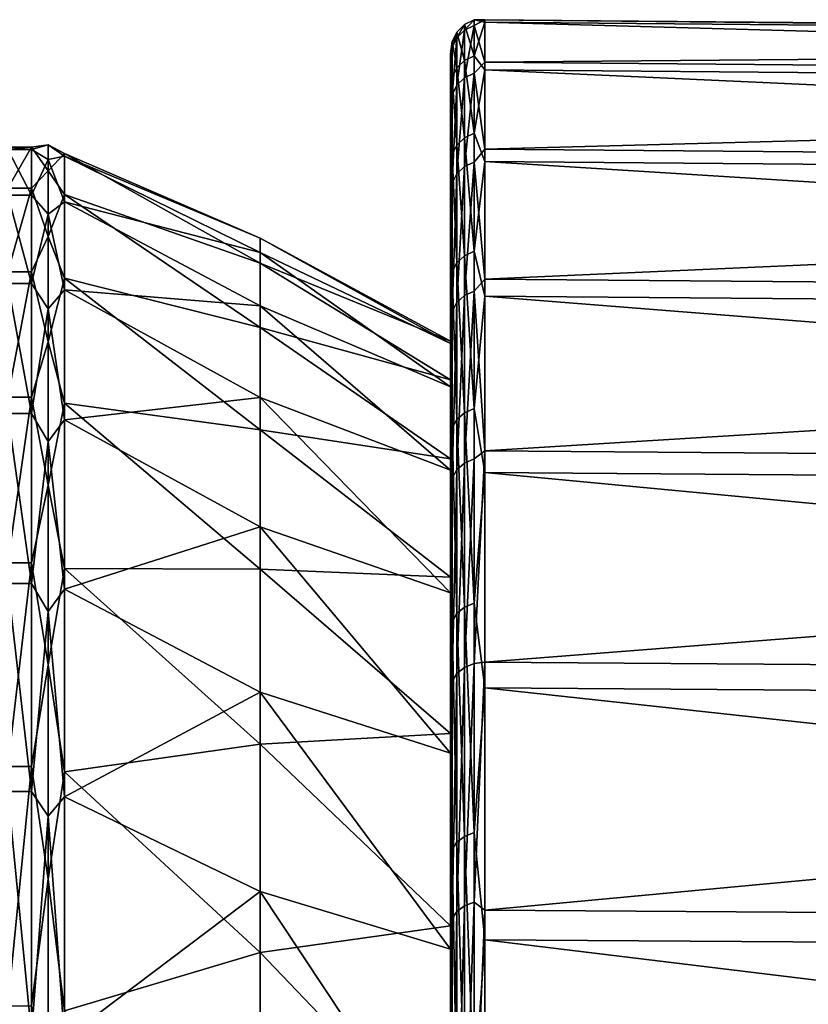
# Model space of a CAD drawing. Header units: metres. Extents: x -25 to 70, y -235 to 25.
# Tile 87 of 89: x 51.07 to 55.7, y 15.19 to 20.97. Entities that reach past the tile are written whole.
import ezdxf

# ---------------------------------------------------------------- set-up
doc = ezdxf.new("R2010")
doc.units = ezdxf.units.M
doc.layers.add('solid_10481012', color=7, linetype='CONTINUOUS')

msp = doc.modelspace()

# ---------------------------------------------------------------- linework, layer by layer
at = {"layer": 'solid_10481012'}
for points in [[(53.681458, 20.9447, 87.180237), (53.636707, 20.900417, 87.181969), (53.636707, 20.866343, 89.446495)], [(53.681458, 20.9447, 87.180237), (53.681458, 20.73329, 84.920525), (53.636707, 20.900417, 87.181969)], [(53.681458, 20.910555, 89.449562), (53.681458, 20.9447, 87.180237), (53.636707, 20.866343, 89.446495)], [(53.73777, 20.972885, 87.179131), (53.681458, 20.9447, 87.180237), (53.681458, 20.910555, 89.449562)], [(53.73777, 20.972885, 87.179131), (53.73777, 20.761189, 84.916374), (53.681458, 20.9447, 87.180237)], [(53.73777, 20.938692, 89.451515), (53.73777, 20.972885, 87.179131), (53.681458, 20.910555, 89.449562)], [(53.73777, 20.761189, 84.916374), (53.681458, 20.73329, 84.920525), (53.681458, 20.9447, 87.180237)], [(53.73777, 20.938692, 89.451515), (53.681458, 20.910555, 89.449562), (53.681458, 20.63125, 91.701897)], [(53.73777, 20.659012, 91.706879), (53.73777, 20.938692, 89.451515), (53.681458, 20.63125, 91.701897)], [(53.73777, 20.972885, 87.179131), (53.799809, 20.972137, 89.046677), (53.799809, 20.957458, 86.691963)], [(53.73777, 20.938692, 89.451515), (53.799809, 20.972137, 89.046677), (53.73777, 20.972885, 87.179131)], [(53.73777, 20.972885, 87.179131), (53.799809, 20.957458, 86.691963), (53.73777, 20.761189, 84.916374)], [(53.73777, 20.938692, 89.451515), (53.799809, 20.723078, 91.388229), (53.799809, 20.972137, 89.046677)], [(53.73777, 20.761189, 84.916374), (53.799809, 20.957458, 86.691963), (53.799809, 20.67923, 84.353691)], [(53.73777, 20.659012, 91.706879), (53.799809, 20.723078, 91.388229), (53.73777, 20.938692, 89.451515)], [(68.277069, 20.845953, 89.040375), (53.799809, 20.972137, 89.046677), (53.799809, 20.723078, 91.388229)], [(68.277069, 20.831364, 86.699829), (53.799809, 20.957458, 86.691963), (53.799809, 20.972137, 89.046677)], [(68.277069, 20.845953, 89.040375), (68.277069, 20.831364, 86.699829), (53.799809, 20.972137, 89.046677)], [(68.277069, 20.554808, 84.375633), (53.799809, 20.67923, 84.353691), (53.799809, 20.957458, 86.691963)], [(68.277069, 20.831364, 86.699829), (68.277069, 20.554808, 84.375633), (53.799809, 20.957458, 86.691963)], [(53.636707, 20.900417, 87.181969), (53.60796, 20.844423, 87.184158), (53.60796, 20.81044, 89.442619)], [(53.636707, 20.900417, 87.181969), (53.636707, 20.689453, 84.927032), (53.60796, 20.844423, 87.184158)], [(53.636707, 20.866343, 89.446495), (53.636707, 20.900417, 87.181969), (53.60796, 20.81044, 89.442619)], [(53.681458, 20.910555, 89.449562), (53.636707, 20.866343, 89.446495), (53.636707, 20.587629, 91.694069)], [(53.681458, 20.63125, 91.701897), (53.681458, 20.910555, 89.449562), (53.636707, 20.587629, 91.694069)], [(53.681458, 20.73329, 84.920525), (53.636707, 20.689453, 84.927032), (53.636707, 20.900417, 87.181969)], [(53.60796, 20.844423, 87.184158), (53.598061, 20.7579, 86.705162), (53.598061, 20.772352, 89.037529)], [(53.60796, 20.844423, 87.184158), (53.60796, 20.634024, 84.935265), (53.598061, 20.7579, 86.705162)], [(53.60796, 20.81044, 89.442619), (53.60796, 20.844423, 87.184158), (53.598061, 20.772352, 89.037529)], [(53.636707, 20.866343, 89.446495), (53.60796, 20.81044, 89.442619), (53.60796, 20.532473, 91.684174)], [(53.636707, 20.587629, 91.694069), (53.636707, 20.866343, 89.446495), (53.60796, 20.532473, 91.684174)], [(53.636707, 20.689453, 84.927032), (53.60796, 20.634024, 84.935265), (53.60796, 20.844423, 87.184158)], [(68.277069, 20.598392, 91.367844), (68.277069, 20.845953, 89.040375), (53.799809, 20.723078, 91.388229)], [(53.60796, 20.81044, 89.442619), (53.598061, 20.772352, 89.037529), (53.598061, 20.525558, 91.356865)], [(53.60796, 20.532473, 91.684174), (53.60796, 20.81044, 89.442619), (53.598061, 20.525558, 91.356865)], [(53.598061, 20.521345, 86.71862), (53.598061, 20.772352, 89.037529), (53.598061, 20.7579, 86.705162)], [(53.598061, 20.535776, 89.024445), (53.598061, 20.525558, 91.356865), (53.598061, 20.772352, 89.037529)], [(53.598061, 20.521345, 86.71862), (53.598061, 20.535776, 89.024445), (53.598061, 20.772352, 89.037529)], [(53.598061, 20.248831, 84.428947), (53.598061, 20.7579, 86.705162), (53.598061, 20.482386, 84.389046)], [(53.60796, 20.634024, 84.935265), (53.598061, 20.482386, 84.389046), (53.598061, 20.7579, 86.705162)], [(53.598061, 20.248831, 84.428947), (53.598061, 20.521345, 86.71862), (53.598061, 20.7579, 86.705162)], [(53.73777, 20.761189, 84.916374), (53.73777, 20.306087, 82.689774), (53.681458, 20.73329, 84.920525)], [(53.73777, 20.761189, 84.916374), (53.799809, 20.67923, 84.353691), (53.73777, 20.306087, 82.689774)], [(53.681458, 20.73329, 84.920525), (53.681458, 20.278801, 82.696907), (53.636707, 20.689453, 84.927032)], [(53.73777, 20.306087, 82.689774), (53.681458, 20.278801, 82.696907), (53.681458, 20.73329, 84.920525)], [(53.73777, 20.659012, 91.706879), (53.799809, 20.213415, 93.687172), (53.799809, 20.723078, 91.388229)], [(68.277069, 20.598392, 91.367844), (53.799809, 20.723078, 91.388229), (53.799809, 20.213415, 93.687172)], [(53.636707, 20.689453, 84.927032), (53.636707, 20.235924, 82.708122), (53.60796, 20.634024, 84.935265)], [(53.681458, 20.278801, 82.696907), (53.636707, 20.235924, 82.708122), (53.636707, 20.689453, 84.927032)], [(53.73777, 20.659012, 91.706879), (53.681458, 20.63125, 91.701897), (53.681458, 20.110064, 93.91082)], [(53.73777, 20.137125, 93.918777), (53.73777, 20.659012, 91.706879), (53.681458, 20.110064, 93.91082)], [(53.73777, 20.306087, 82.689774), (53.799809, 20.67923, 84.353691), (53.799809, 20.140945, 82.061279)], [(53.73777, 20.137125, 93.918777), (53.799809, 20.213415, 93.687172), (53.73777, 20.659012, 91.706879)], [(68.277069, 20.019762, 82.097015), (53.799809, 20.140945, 82.061279), (53.799809, 20.67923, 84.353691)], [(68.277069, 20.554808, 84.375633), (68.277069, 20.019762, 82.097015), (53.799809, 20.67923, 84.353691)], [(53.60796, 20.634024, 84.935265), (53.60796, 20.181711, 82.722298), (53.598061, 20.482386, 84.389046)], [(53.636707, 20.235924, 82.708122), (53.60796, 20.181711, 82.722298), (53.60796, 20.634024, 84.935265)], [(53.636707, 20.587629, 91.694069), (53.60796, 20.532473, 91.684174), (53.60796, 20.013783, 93.882523)], [(53.636707, 20.067545, 93.898323), (53.636707, 20.587629, 91.694069), (53.60796, 20.013783, 93.882523)], [(53.681458, 20.63125, 91.701897), (53.636707, 20.587629, 91.694069), (53.636707, 20.067545, 93.898323)], [(53.681458, 20.110064, 93.91082), (53.681458, 20.63125, 91.701897), (53.636707, 20.067545, 93.898323)], [(68.277069, 20.091795, 93.652954), (68.277069, 20.598392, 91.367844), (53.799809, 20.213415, 93.687172)], [(53.598061, 20.535776, 89.024445), (53.598061, 20.291935, 91.317375), (53.598061, 20.525558, 91.356865)], [(53.607693, 20.474516, 89.021843), (53.598061, 20.291935, 91.317375), (53.598061, 20.535776, 89.024445)], [(53.607693, 20.460186, 86.722984), (53.598061, 20.535776, 89.024445), (53.598061, 20.521345, 86.71862)], [(53.607693, 20.460186, 86.722984), (53.607693, 20.474516, 89.021843), (53.598061, 20.535776, 89.024445)], [(53.60796, 20.532473, 91.684174), (53.598061, 20.525558, 91.356865), (53.598061, 20.020618, 93.633995)], [(53.60796, 20.013783, 93.882523), (53.60796, 20.532473, 91.684174), (53.598061, 20.020618, 93.633995)], [(53.598061, 20.291935, 91.317375), (53.598061, 20.020618, 93.633995), (53.598061, 20.525558, 91.356865)], [(53.607693, 20.18856, 84.440224), (53.598061, 20.521345, 86.71862), (53.598061, 20.248831, 84.428947)], [(53.607693, 20.18856, 84.440224), (53.607693, 20.460186, 86.722984), (53.598061, 20.521345, 86.71862)], [(53.598061, 19.721647, 82.184143), (53.598061, 20.482386, 84.389046), (53.598061, 19.949278, 82.118385)], [(53.60796, 20.181711, 82.722298), (53.598061, 19.949278, 82.118385), (53.598061, 20.482386, 84.389046)], [(53.598061, 19.721647, 82.184143), (53.598061, 20.248831, 84.428947), (53.598061, 20.482386, 84.389046)], [(53.607693, 20.474516, 89.021843), (53.607693, 20.231369, 91.307831), (53.598061, 20.291935, 91.317375)], [(53.598061, 20.231361, 91.307869), (53.607693, 20.231369, 91.307831), (53.607693, 20.474516, 89.021843)], [(53.598061, 20.474516, 89.021843), (53.607693, 20.474516, 89.021843), (53.607693, 20.460186, 86.722984)], [(53.598061, 20.474516, 89.021843), (53.598061, 20.231361, 91.307869), (53.607693, 20.474516, 89.021843)], [(53.598061, 20.460186, 86.722992), (53.598061, 20.474516, 89.021843), (53.607693, 20.460186, 86.722984)], [(53.598061, 18.393932, 93.175255), (53.598061, 20.231361, 91.307869), (53.598061, 20.474516, 89.021843)], [(53.598061, 18.857721, 91.083229), (53.598061, 20.474516, 89.021843), (53.598061, 20.460186, 86.722992)], [(53.598061, 18.857721, 91.083229), (53.598061, 18.393932, 93.175255), (53.598061, 20.474516, 89.021843)], [(53.598061, 20.460186, 86.722992), (53.607693, 20.460186, 86.722984), (53.607693, 20.18856, 84.440224)], [(53.598061, 20.188559, 84.440208), (53.598061, 20.460186, 86.722992), (53.607693, 20.18856, 84.440224)], [(53.598061, 19.071003, 86.809708), (53.598061, 20.460186, 86.722992), (53.598061, 20.188559, 84.440208)], [(53.598061, 19.08436, 88.952469), (53.598061, 18.857721, 91.083229), (53.598061, 20.460186, 86.722992)], [(53.598061, 19.071003, 86.809708), (53.598061, 19.08436, 88.952469), (53.598061, 20.460186, 86.722992)], [(53.73777, 20.306087, 82.689774), (53.73777, 19.612917, 80.525429), (53.681458, 20.278801, 82.696907)], [(53.73777, 20.306087, 82.689774), (53.799809, 20.140945, 82.061279), (53.73777, 19.612917, 80.525429)], [(51.236229, 20.237976, 88.30452), (51.138058, 20.210672, 86.738571), (51.138058, 20.224827, 89.009377)], [(51.236229, 20.237976, 88.30452), (51.236229, 20.152266, 86.114624), (51.138058, 20.210672, 86.738571)], [(51.236229, 20.086416, 90.490845), (51.236229, 20.237976, 88.30452), (51.138058, 20.224827, 89.009377)], [(51.236229, 20.237976, 88.30452), (51.330578, 20.186325, 89.007454), (51.330578, 20.172195, 86.740974)], [(51.236229, 20.086416, 90.490845), (51.330578, 20.186325, 89.007454), (51.236229, 20.237976, 88.30452)], [(51.236229, 20.237976, 88.30452), (51.330578, 20.172195, 86.740974), (51.236229, 20.152266, 86.114624)], [(53.598061, 20.291935, 91.317375), (53.598061, 19.792894, 93.568565), (53.598061, 20.020618, 93.633995)], [(53.607693, 20.231369, 91.307831), (53.598061, 19.792894, 93.568565), (53.598061, 20.291935, 91.317375)], [(53.607693, 19.66305, 82.202202), (53.598061, 20.248831, 84.428947), (53.598061, 19.721647, 82.184143)], [(53.607693, 19.66305, 82.202202), (53.607693, 20.18856, 84.440224), (53.598061, 20.248831, 84.428947)], [(53.636707, 20.235924, 82.708122), (53.636707, 19.545147, 80.551254), (53.60796, 20.181711, 82.722298)], [(53.681458, 20.278801, 82.696907), (53.681458, 19.586561, 80.535477), (53.636707, 20.235924, 82.708122)], [(53.681458, 19.586561, 80.535477), (53.636707, 19.545147, 80.551254), (53.636707, 20.235924, 82.708122)], [(53.73777, 19.612917, 80.525429), (53.681458, 19.586561, 80.535477), (53.681458, 20.278801, 82.696907)], [(51.138058, 20.224827, 89.009377), (50.998062, 20.224827, 89.009377), (50.998062, 19.984644, 91.267494)], [(51.138058, 19.984644, 91.267494), (51.138058, 20.224827, 89.009377), (50.998062, 19.984644, 91.267494)], [(51.138058, 20.210672, 86.738571), (50.998062, 20.210672, 86.738571), (50.998062, 20.224827, 89.009377)], [(51.138058, 20.224827, 89.009377), (51.138058, 20.210672, 86.738571), (50.998062, 20.224827, 89.009377)], [(51.138058, 19.942356, 84.483627), (50.998062, 19.942356, 84.483627), (50.998062, 20.210672, 86.738571)], [(51.138058, 20.210672, 86.738571), (51.138058, 19.942356, 84.483627), (50.998062, 20.210672, 86.738571)], [(51.236229, 20.086416, 90.490845), (51.138058, 20.224827, 89.009377), (51.138058, 19.984644, 91.267494)], [(51.236229, 20.152266, 86.114624), (51.138058, 19.942356, 84.483627), (51.138058, 20.210672, 86.738571)], [(51.236229, 20.086416, 90.490845), (51.330578, 19.946598, 91.261276), (51.330578, 20.186325, 89.007454)], [(51.330578, 20.186325, 89.007454), (52.480213, 19.542757, 90.423431), (52.480213, 19.690216, 88.29628)], [(51.330578, 20.186325, 89.007454), (51.330578, 19.946598, 91.261276), (52.480213, 19.542757, 90.423431)], [(51.330578, 20.172195, 86.740974), (51.330578, 20.186325, 89.007454), (52.480213, 19.690216, 88.29628)], [(53.607693, 20.231369, 91.307831), (53.607693, 19.733795, 93.552238), (53.598061, 19.792894, 93.568565)], [(53.598061, 19.733803, 93.5522), (53.607693, 19.733795, 93.552238), (53.607693, 20.231369, 91.307831)], [(53.598061, 20.231361, 91.307869), (53.598061, 19.733803, 93.5522), (53.607693, 20.231369, 91.307831)], [(53.598061, 16.781162, 97.138519), (53.598061, 19.733803, 93.5522), (53.598061, 20.231361, 91.307869)], [(53.598061, 17.698828, 95.202187), (53.598061, 16.781162, 97.138519), (53.598061, 20.231361, 91.307869)], [(53.598061, 18.393932, 93.175255), (53.598061, 17.698828, 95.202187), (53.598061, 20.231361, 91.307869)], [(53.598061, 20.188559, 84.440208), (53.607693, 20.18856, 84.440224), (53.607693, 19.66305, 82.202202)], [(53.598061, 19.66304, 82.202171), (53.598061, 20.188559, 84.440208), (53.607693, 19.66305, 82.202202)], [(53.598061, 18.817816, 84.6819), (53.598061, 20.188559, 84.440208), (53.598061, 19.66304, 82.202171)], [(53.598061, 18.817816, 84.6819), (53.598061, 19.071003, 86.809708), (53.598061, 20.188559, 84.440208)], [(53.60796, 20.181711, 82.722298), (53.60796, 19.492785, 80.571213), (53.598061, 19.949278, 82.118385)], [(53.636707, 19.545147, 80.551254), (53.60796, 19.492785, 80.571213), (53.60796, 20.181711, 82.722298)], [(53.73777, 20.137125, 93.918777), (53.799809, 19.449554, 95.914597), (53.799809, 20.213415, 93.687172)], [(68.277069, 20.091795, 93.652954), (53.799809, 20.213415, 93.687172), (53.799809, 19.449554, 95.914597)], [(51.236229, 20.152266, 86.114624), (51.236229, 19.830288, 83.946838), (51.138058, 19.942356, 84.483627)], [(51.236229, 20.152266, 86.114624), (51.330578, 20.172195, 86.740974), (51.330578, 19.90439, 84.490318)], [(51.236229, 20.152266, 86.114624), (51.330578, 19.90439, 84.490318), (51.236229, 19.830288, 83.946838)], [(51.330578, 20.172195, 86.740974), (52.480213, 19.690216, 88.29628), (52.480213, 19.606823, 86.165657)], [(51.330578, 19.90439, 84.490318), (51.330578, 20.172195, 86.740974), (52.480213, 19.606823, 86.165657)], [(53.73777, 20.137125, 93.918777), (53.681458, 20.110064, 93.91082), (53.681458, 19.353106, 96.050453)], [(53.73777, 19.379147, 96.061287), (53.73777, 20.137125, 93.918777), (53.681458, 19.353106, 96.050453)], [(53.73777, 19.612917, 80.525429), (53.799809, 20.140945, 82.061279), (53.799809, 19.349379, 79.843552)], [(53.73777, 19.379147, 96.061287), (53.799809, 19.449554, 95.914597), (53.73777, 20.137125, 93.918777)], [(68.277069, 19.232958, 79.892632), (53.799809, 19.349379, 79.843552), (53.799809, 20.140945, 82.061279)], [(68.277069, 20.019762, 82.097015), (68.277069, 19.232958, 79.892632), (53.799809, 20.140945, 82.061279)], [(51.236229, 19.69936, 92.647972), (51.236229, 20.086416, 90.490845), (51.138058, 19.984644, 91.267494)], [(51.236229, 19.69936, 92.647972), (51.330578, 19.946598, 91.261276), (51.236229, 20.086416, 90.490845)], [(53.636707, 20.067545, 93.898323), (53.60796, 20.013783, 93.882523), (53.60796, 19.260447, 96.011909)], [(53.636707, 19.312187, 96.033432), (53.636707, 20.067545, 93.898323), (53.60796, 19.260447, 96.011909)], [(53.681458, 20.110064, 93.91082), (53.636707, 20.067545, 93.898323), (53.636707, 19.312187, 96.033432)], [(53.681458, 19.353106, 96.050453), (53.681458, 20.110064, 93.91082), (53.636707, 19.312187, 96.033432)], [(68.277069, 19.332533, 95.866974), (68.277069, 20.091795, 93.652954), (53.799809, 19.449554, 95.914597)], [(53.598061, 19.792894, 93.568565), (53.598061, 19.263891, 95.840256), (53.598061, 20.020618, 93.633995)], [(53.60796, 20.013783, 93.882523), (53.598061, 20.020618, 93.633995), (53.598061, 19.263891, 95.840256)], [(53.60796, 19.260447, 96.011909), (53.60796, 20.013783, 93.882523), (53.598061, 19.263891, 95.840256)], [(51.138058, 19.984644, 91.267494), (50.998062, 19.984644, 91.267494), (50.998062, 19.493141, 93.48452)], [(51.138058, 19.493141, 93.48452), (51.138058, 19.984644, 91.267494), (50.998062, 19.493141, 93.48452)], [(51.236229, 19.69936, 92.647972), (51.138058, 19.984644, 91.267494), (51.138058, 19.493141, 93.48452)], [(51.236229, 19.69936, 92.647972), (51.330578, 19.45603, 93.474075), (51.330578, 19.946598, 91.261276)], [(51.330578, 19.946598, 91.261276), (52.480213, 19.166178, 92.522171), (52.480213, 19.542757, 90.423431)], [(51.330578, 19.946598, 91.261276), (51.330578, 19.45603, 93.474075), (52.480213, 19.166178, 92.522171)], [(53.598061, 18.946444, 80.01252), (53.598061, 19.949278, 82.118385), (53.598061, 19.165268, 79.921661)], [(53.60796, 19.492785, 80.571213), (53.598061, 19.165268, 79.921661), (53.598061, 19.949278, 82.118385)], [(53.598061, 18.946444, 80.01252), (53.598061, 19.721647, 82.184143), (53.598061, 19.949278, 82.118385)], [(51.138058, 19.423254, 82.272896), (50.998062, 19.423254, 82.272896), (50.998062, 19.942356, 84.483627)], [(51.138058, 19.942356, 84.483627), (51.138058, 19.423254, 82.272896), (50.998062, 19.942356, 84.483627)], [(51.236229, 19.830288, 83.946838), (51.138058, 19.423254, 82.272896), (51.138058, 19.942356, 84.483627)], [(51.236229, 19.830288, 83.946838), (51.330578, 19.90439, 84.490318), (51.330578, 19.386276, 82.283806)], [(51.330578, 19.90439, 84.490318), (52.480213, 19.606823, 86.165657), (52.480213, 19.29356, 84.056541)], [(51.330578, 19.386276, 82.283806), (51.330578, 19.90439, 84.490318), (52.480213, 19.29356, 84.056541)], [(51.236229, 19.830288, 83.946838), (51.236229, 19.275818, 81.826561), (51.138058, 19.423254, 82.272896)], [(51.236229, 19.830288, 83.946838), (51.330578, 19.386276, 82.283806), (51.236229, 19.275818, 81.826561)], [(53.598061, 19.792894, 93.568565), (53.598061, 19.044918, 95.749756), (53.598061, 19.263891, 95.840256)], [(53.607693, 19.733795, 93.552238), (53.598061, 19.044918, 95.749756), (53.598061, 19.792894, 93.568565)], [(53.598061, 19.733803, 93.5522), (53.598061, 18.988056, 95.726814), (53.607693, 19.733795, 93.552238)], [(53.598061, 19.733803, 93.5522), (53.598061, 11.966722, 104.644745), (53.598061, 13.755131, 103.200211)], [(53.598061, 15.65245, 98.959961), (53.598061, 11.966722, 104.644745), (53.598061, 19.733803, 93.5522)], [(53.598061, 19.733803, 93.5522), (53.598061, 13.755131, 103.200211), (53.598061, 18.988056, 95.726814)], [(53.598061, 16.781162, 97.138519), (53.598061, 15.65245, 98.959961), (53.598061, 19.733803, 93.5522)], [(53.607693, 19.733795, 93.552238), (53.607693, 18.988056, 95.726814), (53.598061, 19.044918, 95.749756)], [(53.598061, 18.988056, 95.726814), (53.607693, 18.988056, 95.726814), (53.607693, 19.733795, 93.552238)], [(53.607693, 18.890253, 80.037064), (53.598061, 19.721647, 82.184143), (53.598061, 18.946444, 80.01252)], [(53.607693, 18.890253, 80.037064), (53.607693, 19.66305, 82.202202), (53.598061, 19.721647, 82.184143)], [(51.236229, 19.081348, 94.750595), (51.236229, 19.69936, 92.647972), (51.138058, 19.493141, 93.48452)], [(51.236229, 19.081348, 94.750595), (51.330578, 19.45603, 93.474075), (51.236229, 19.69936, 92.647972)], [(52.480213, 19.690216, 88.29628), (53.598061, 19.08436, 88.952469), (53.598061, 19.071003, 86.809708)], [(52.480213, 19.690216, 88.29628), (52.480213, 19.542757, 90.423431), (53.598061, 19.08436, 88.952469)], [(52.480213, 19.606823, 86.165657), (52.480213, 19.690216, 88.29628), (53.598061, 19.071003, 86.809708)], [(53.598061, 19.66304, 82.202171), (53.607693, 19.66305, 82.202202), (53.607693, 18.890253, 80.037064)], [(53.598061, 18.890274, 80.037117), (53.598061, 19.66304, 82.202171), (53.607693, 18.890253, 80.037064)], [(53.598061, 18.32799, 82.595856), (53.598061, 19.66304, 82.202171), (53.598061, 18.890274, 80.037117)], [(53.598061, 18.32799, 82.595856), (53.598061, 18.817816, 84.6819), (53.598061, 19.66304, 82.202171)], [(52.480213, 19.606823, 86.165657), (53.598061, 19.071003, 86.809708), (53.598061, 18.817816, 84.6819)], [(52.480213, 19.29356, 84.056541), (52.480213, 19.606823, 86.165657), (53.598061, 18.817816, 84.6819)], [(53.73777, 19.612917, 80.525429), (53.73777, 18.689802, 78.448715), (53.681458, 19.586561, 80.535477)], [(53.73777, 19.612917, 80.525429), (53.799809, 19.349379, 79.843552), (53.73777, 18.689802, 78.448715)], [(52.480213, 19.542757, 90.423431), (53.598061, 18.857721, 91.083229), (53.598061, 19.08436, 88.952469)], [(52.480213, 19.542757, 90.423431), (52.480213, 19.166178, 92.522171), (53.598061, 18.857721, 91.083229)], [(53.636707, 19.545147, 80.551254), (53.636707, 18.625223, 78.48172), (53.60796, 19.492785, 80.571213)], [(53.681458, 19.586561, 80.535477), (53.681458, 18.664686, 78.461548), (53.636707, 19.545147, 80.551254)], [(53.681458, 18.664686, 78.461548), (53.636707, 18.625223, 78.48172), (53.636707, 19.545147, 80.551254)], [(53.73777, 18.689802, 78.448715), (53.681458, 18.664686, 78.461548), (53.681458, 19.586561, 80.535477)], [(51.138058, 19.493141, 93.48452), (50.998062, 19.493141, 93.48452), (50.998062, 18.7565, 95.632576)], [(51.138058, 18.7565, 95.632576), (51.138058, 19.493141, 93.48452), (50.998062, 18.7565, 95.632576)], [(51.236229, 19.081348, 94.750595), (51.138058, 19.493141, 93.48452), (51.138058, 18.7565, 95.632576)], [(53.60796, 19.492785, 80.571213), (53.60796, 18.575323, 78.507217), (53.598061, 19.165268, 79.921661)], [(53.636707, 18.625223, 78.48172), (53.60796, 18.575323, 78.507217), (53.60796, 19.492785, 80.571213)], [(51.236229, 19.081348, 94.750595), (51.330578, 18.720793, 95.618042), (51.330578, 19.45603, 93.474075)], [(51.330578, 19.45603, 93.474075), (52.480213, 18.564892, 94.567886), (52.480213, 19.166178, 92.522171)], [(51.330578, 19.45603, 93.474075), (51.330578, 18.720793, 95.618042), (52.480213, 18.564892, 94.567886)], [(53.73777, 19.379147, 96.061287), (53.799809, 18.441107, 98.042488), (53.799809, 19.449554, 95.914597)], [(68.277069, 19.332533, 95.866974), (53.799809, 19.449554, 95.914597), (53.799809, 18.441107, 98.042488)], [(51.138058, 18.659893, 80.134193), (50.998062, 18.659893, 80.134193), (50.998062, 19.423254, 82.272896)], [(51.138058, 19.423254, 82.272896), (51.138058, 18.659893, 80.134193), (50.998062, 19.423254, 82.272896)], [(51.236229, 19.275818, 81.826561), (51.138058, 18.659893, 80.134193), (51.138058, 19.423254, 82.272896)], [(51.236229, 19.275818, 81.826561), (51.330578, 19.386276, 82.283806), (51.330578, 18.624369, 80.14917)], [(51.330578, 19.386276, 82.283806), (52.480213, 19.29356, 84.056541), (52.480213, 18.754097, 81.993652)], [(51.330578, 18.624369, 80.14917), (51.330578, 19.386276, 82.283806), (52.480213, 18.754097, 81.993652)], [(53.73777, 19.379147, 96.061287), (53.681458, 19.353106, 96.050453), (53.681458, 18.369249, 98.095703)], [(53.73777, 18.393967, 98.109283), (53.73777, 19.379147, 96.061287), (53.681458, 18.369249, 98.095703)], [(53.73777, 18.393967, 98.109283), (53.799809, 18.441107, 98.042488), (53.73777, 19.379147, 96.061287)], [(53.636707, 19.312187, 96.033432), (53.60796, 19.260447, 96.011909), (53.60796, 18.281301, 98.047363)], [(53.636707, 18.33041, 98.074356), (53.636707, 19.312187, 96.033432), (53.60796, 18.281301, 98.047363)], [(53.681458, 19.353106, 96.050453), (53.636707, 19.312187, 96.033432), (53.636707, 18.33041, 98.074356)], [(53.681458, 18.369249, 98.095703), (53.681458, 19.353106, 96.050453), (53.636707, 18.33041, 98.074356)], [(53.73777, 18.689802, 78.448715), (53.799809, 19.349379, 79.843552), (53.799809, 18.314482, 77.728394)], [(68.277069, 18.204287, 77.790199), (53.799809, 18.314482, 77.728394), (53.799809, 19.349379, 79.843552)], [(68.277069, 19.232958, 79.892632), (68.277069, 18.204287, 77.790199), (53.799809, 19.349379, 79.843552)], [(68.277069, 18.330151, 97.982071), (68.277069, 19.332533, 95.866974), (53.799809, 18.441107, 98.042488)], [(51.236229, 19.275818, 81.826561), (51.236229, 18.495356, 79.778671), (51.138058, 18.659893, 80.134193)], [(51.236229, 19.275818, 81.826561), (51.330578, 18.624369, 80.14917), (51.236229, 18.495356, 79.778671)], [(52.480213, 19.29356, 84.056541), (53.598061, 18.817816, 84.6819), (53.598061, 18.32799, 82.595856)], [(52.480213, 18.754097, 81.993652), (52.480213, 19.29356, 84.056541), (53.598061, 18.32799, 82.595856)], [(53.598061, 19.044918, 95.749756), (53.598061, 18.264891, 97.947906), (53.598061, 19.263891, 95.840256)], [(53.60796, 19.260447, 96.011909), (53.598061, 19.263891, 95.840256), (53.598061, 18.264891, 97.947906)], [(53.60796, 18.281301, 98.047363), (53.60796, 19.260447, 96.011909), (53.598061, 18.264891, 97.947906)], [(52.480213, 19.166178, 92.522171), (53.598061, 18.393932, 93.175255), (53.598061, 18.857721, 91.083229)], [(52.480213, 19.166178, 92.522171), (52.480213, 18.564892, 94.567886), (53.598061, 18.393932, 93.175255)], [(53.598061, 17.932953, 77.941338), (53.598061, 19.165268, 79.921661), (53.598061, 18.140226, 77.826538)], [(53.60796, 18.575323, 78.507217), (53.598061, 18.140226, 77.826538), (53.598061, 19.165268, 79.921661)], [(53.598061, 17.932953, 77.941338), (53.598061, 18.946444, 80.01252), (53.598061, 19.165268, 79.921661)], [(51.236229, 18.239624, 96.774086), (51.236229, 19.081348, 94.750595), (51.138058, 18.7565, 95.632576)], [(51.236229, 18.239624, 96.774086), (51.330578, 18.720793, 95.618042), (51.236229, 19.081348, 94.750595)], [(53.598061, 19.044918, 95.749756), (53.598061, 18.057436, 97.833443), (53.598061, 18.264891, 97.947906)], [(53.607693, 18.988056, 95.726814), (53.598061, 18.057436, 97.833443), (53.598061, 19.044918, 95.749756)], [(53.607693, 18.988056, 95.726814), (53.607693, 18.003551, 97.804192), (53.598061, 18.057436, 97.833443)], [(53.598061, 18.003553, 97.804184), (53.607693, 18.003551, 97.804192), (53.607693, 18.988056, 95.726814)], [(53.598061, 18.988056, 95.726814), (53.598061, 18.003553, 97.804184), (53.607693, 18.988056, 95.726814)], [(53.598061, 18.988056, 95.726814), (53.598061, 13.755131, 103.200211), (53.598061, 15.370498, 101.564575)], [(53.598061, 18.988056, 95.726814), (53.598061, 15.370498, 101.564575), (53.598061, 18.003553, 97.804184)], [(53.607693, 17.879925, 77.972122), (53.598061, 18.946444, 80.01252), (53.598061, 17.932953, 77.941338)], [(53.607693, 17.879925, 77.972122), (53.607693, 18.890253, 80.037064), (53.598061, 18.946444, 80.01252)], [(53.598061, 18.890274, 80.037117), (53.607693, 18.890253, 80.037064), (53.607693, 17.879925, 77.972122)], [(53.598061, 17.879919, 77.972115), (53.598061, 18.890274, 80.037117), (53.607693, 17.879925, 77.972122)], [(53.598061, 17.607674, 80.577751), (53.598061, 18.890274, 80.037117), (53.598061, 17.879919, 77.972115)], [(53.598061, 17.607674, 80.577751), (53.598061, 18.32799, 82.595856), (53.598061, 18.890274, 80.037117)], [(51.138058, 18.7565, 95.632576), (50.998062, 18.7565, 95.632576), (50.998062, 17.783987, 97.684647)], [(51.138058, 17.783987, 97.684647), (51.138058, 18.7565, 95.632576), (50.998062, 17.783987, 97.684647)], [(51.236229, 18.239624, 96.774086), (51.138058, 18.7565, 95.632576), (51.138058, 17.783987, 97.684647)], [(51.330578, 18.624369, 80.14917), (52.480213, 18.754097, 81.993652), (52.480213, 17.994761, 80.00119)], [(52.480213, 18.754097, 81.993652), (53.598061, 18.32799, 82.595856), (53.598061, 17.607674, 80.577751)], [(52.480213, 17.994761, 80.00119), (52.480213, 18.754097, 81.993652), (53.598061, 17.607674, 80.577751)], [(51.236229, 18.239624, 96.774086), (51.330578, 17.75013, 97.666206), (51.330578, 18.720793, 95.618042)], [(51.330578, 18.720793, 95.618042), (52.480213, 17.745951, 96.536606), (52.480213, 18.564892, 94.567886)], [(51.330578, 18.720793, 95.618042), (51.330578, 17.75013, 97.666206), (52.480213, 17.745951, 96.536606)], [(53.73777, 18.689802, 78.448715), (53.73777, 17.547565, 76.483986), (53.681458, 18.664686, 78.461548)], [(53.73777, 18.689802, 78.448715), (53.799809, 18.314482, 77.728394), (53.73777, 17.547565, 76.483986)], [(51.138058, 17.661873, 78.094406), (50.998062, 17.661873, 78.094406), (50.998062, 18.659893, 80.134193)], [(51.138058, 18.659893, 80.134193), (51.138058, 17.661873, 78.094406), (50.998062, 18.659893, 80.134193)], [(51.236229, 18.495356, 79.778671), (51.138058, 17.661873, 78.094406), (51.138058, 18.659893, 80.134193)], [(51.236229, 18.495356, 79.778671), (51.330578, 18.624369, 80.14917), (51.330578, 17.628248, 78.113266)], [(51.330578, 17.628248, 78.113266), (51.330578, 18.624369, 80.14917), (52.480213, 17.994761, 80.00119)], [(53.636707, 18.625223, 78.48172), (53.636707, 17.486933, 76.523773), (53.60796, 18.575323, 78.507217)], [(53.681458, 18.664686, 78.461548), (53.681458, 17.523985, 76.499458), (53.636707, 18.625223, 78.48172)], [(53.681458, 17.523985, 76.499458), (53.636707, 17.486933, 76.523773), (53.636707, 18.625223, 78.48172)], [(53.73777, 17.547565, 76.483986), (53.681458, 17.523985, 76.499458), (53.681458, 18.664686, 78.461548)], [(52.480213, 18.564892, 94.567886), (53.598061, 17.698828, 95.202187), (53.598061, 18.393932, 93.175255)], [(52.480213, 18.564892, 94.567886), (52.480213, 17.745951, 96.536606), (53.598061, 17.698828, 95.202187)], [(53.60796, 18.575323, 78.507217), (53.60796, 17.440084, 76.55452), (53.598061, 18.140226, 77.826538)], [(53.636707, 17.486933, 76.523773), (53.60796, 17.440084, 76.55452), (53.60796, 18.575323, 78.507217)], [(51.236229, 18.495356, 79.778671), (51.236229, 17.498053, 77.827164), (51.138058, 17.661873, 78.094406)], [(51.236229, 18.495356, 79.778671), (51.330578, 17.628248, 78.113266), (51.236229, 17.498053, 77.827164)], [(53.73777, 18.393967, 98.109283), (53.681458, 17.170031, 100.022583), (53.73777, 17.193134, 100.038765)], [(53.73777, 18.393967, 98.109283), (53.681458, 18.369249, 98.095703), (53.681458, 17.170031, 100.022583)], [(53.73777, 17.193134, 100.038765), (53.799809, 17.20075, 100.044098), (53.799809, 18.441107, 98.042488)], [(53.73777, 18.393967, 98.109283), (53.73777, 17.193134, 100.038765), (53.799809, 18.441107, 98.042488)], [(68.277069, 18.330151, 97.982071), (53.799809, 18.441107, 98.042488), (53.799809, 17.20075, 100.044098)], [(53.636707, 18.33041, 98.074356), (53.60796, 17.087824, 99.965027), (53.636707, 17.133728, 99.997162)], [(53.636707, 18.33041, 98.074356), (53.60796, 18.281301, 98.047363), (53.60796, 17.087824, 99.965027)], [(53.681458, 18.369249, 98.095703), (53.636707, 17.133728, 99.997162), (53.681458, 17.170031, 100.022583)], [(53.681458, 18.369249, 98.095703), (53.636707, 18.33041, 98.074356), (53.636707, 17.133728, 99.997162)], [(68.277069, 18.330151, 97.982071), (53.799809, 17.20075, 100.044098), (68.277069, 17.097258, 99.971626)], [(53.60796, 18.281301, 98.047363), (53.598061, 18.264891, 97.947906), (53.598061, 17.036926, 99.929382)], [(53.60796, 18.281301, 98.047363), (53.598061, 17.036926, 99.929382), (53.60796, 17.087824, 99.965027)], [(53.73777, 17.547565, 76.483986), (53.799809, 18.314482, 77.728394), (53.799809, 17.049269, 75.742409)], [(68.277069, 16.946688, 75.816162), (53.799809, 17.049269, 75.742409), (53.799809, 18.314482, 77.728394)], [(68.277069, 18.204287, 77.790199), (68.277069, 16.946688, 75.816162), (53.799809, 18.314482, 77.728394)], [(51.236229, 17.184057, 98.694702), (51.236229, 18.239624, 96.774086), (51.138058, 17.783987, 97.684647)], [(51.236229, 17.184057, 98.694702), (51.330578, 17.75013, 97.666206), (51.236229, 18.239624, 96.774086)], [(53.598061, 16.84284, 99.793488), (53.598061, 17.036926, 99.929382), (53.598061, 18.264891, 97.947906)], [(53.598061, 18.057436, 97.833443), (53.598061, 16.84284, 99.793488), (53.598061, 18.264891, 97.947906)], [(53.598061, 16.693918, 75.996643), (53.598061, 18.140226, 77.826538), (53.598061, 16.887054, 75.85939)], [(53.60796, 17.440084, 76.55452), (53.598061, 16.887054, 75.85939), (53.598061, 18.140226, 77.826538)], [(53.598061, 16.693918, 75.996643), (53.598061, 17.932953, 77.941338), (53.598061, 18.140226, 77.826538)], [(53.607693, 16.792618, 99.758316), (53.598061, 16.84284, 99.793488), (53.598061, 18.057436, 97.833443)], [(53.607693, 18.003551, 97.804192), (53.607693, 16.792618, 99.758316), (53.598061, 18.057436, 97.833443)], [(51.330578, 17.628248, 78.113266), (52.480213, 17.994761, 80.00119), (52.480213, 17.02445, 78.102501)], [(52.480213, 17.994761, 80.00119), (53.598061, 17.607674, 80.577751), (53.598061, 16.665924, 78.652969)], [(52.480213, 17.02445, 78.102501), (52.480213, 17.994761, 80.00119), (53.598061, 16.665924, 78.652969)], [(53.598061, 18.003553, 97.804184), (53.598061, 16.792618, 99.758316), (53.607693, 18.003551, 97.804192)], [(53.598061, 18.003553, 97.804184), (53.598061, 15.370498, 101.564575), (53.598061, 16.792618, 99.758316)], [(53.598061, 16.792618, 99.758316), (53.607693, 16.792618, 99.758316), (53.607693, 18.003551, 97.804192)], [(53.607693, 16.644741, 76.033272), (53.598061, 17.932953, 77.941338), (53.598061, 16.693918, 75.996643)], [(53.607693, 16.644741, 76.033272), (53.607693, 17.879925, 77.972122), (53.598061, 17.932953, 77.941338)], [(53.598061, 17.879919, 77.972115), (53.607693, 17.879925, 77.972122), (53.607693, 16.644741, 76.033272)], [(53.598061, 16.644732, 76.033257), (53.598061, 17.879919, 77.972115), (53.607693, 16.644741, 76.033272)], [(53.598061, 16.665924, 78.652969), (53.598061, 17.879919, 77.972115), (53.598061, 16.644732, 76.033257)], [(53.598061, 16.665924, 78.652969), (53.598061, 17.607674, 80.577751), (53.598061, 17.879919, 77.972115)], [(51.138058, 17.783987, 97.684647), (50.998062, 17.783987, 97.684647), (50.998062, 16.58783, 99.614922)], [(51.138058, 16.58783, 99.614922), (51.138058, 17.783987, 97.684647), (50.998062, 16.58783, 99.614922)], [(51.236229, 17.184057, 98.694702), (51.138058, 17.783987, 97.684647), (51.138058, 16.58783, 99.614922)], [(51.236229, 17.184057, 98.694702), (51.330578, 16.55625, 99.592812), (51.330578, 17.75013, 97.666206)], [(51.330578, 17.75013, 97.666206), (52.480213, 16.718954, 98.405235), (52.480213, 17.745951, 96.536606)], [(51.330578, 17.75013, 97.666206), (51.330578, 16.55625, 99.592812), (52.480213, 16.718954, 98.405235)], [(52.480213, 17.745951, 96.536606), (53.598061, 16.781162, 97.138519), (53.598061, 17.698828, 95.202187)], [(52.480213, 17.745951, 96.536606), (52.480213, 16.718954, 98.405235), (53.598061, 16.781162, 97.138519)], [(51.138058, 16.441744, 76.179192), (50.998062, 16.441744, 76.179192), (50.998062, 17.661873, 78.094406)], [(51.138058, 17.661873, 78.094406), (51.138058, 16.441744, 76.179192), (50.998062, 17.661873, 78.094406)], [(51.236229, 17.498053, 77.827164), (51.138058, 16.441744, 76.179192), (51.138058, 17.661873, 78.094406)], [(51.236229, 17.498053, 77.827164), (51.330578, 17.628248, 78.113266), (51.330578, 16.410442, 76.201698)], [(51.330578, 16.410442, 76.201698), (51.330578, 17.628248, 78.113266), (52.480213, 17.02445, 78.102501)], [(53.681458, 17.523985, 76.499458), (53.681458, 16.177832, 74.672195), (53.636707, 17.486933, 76.523773)], [(53.73777, 17.547565, 76.483986), (53.73777, 16.1996, 74.654266), (53.681458, 17.523985, 76.499458)], [(53.73777, 16.1996, 74.654266), (53.681458, 16.177832, 74.672195), (53.681458, 17.523985, 76.499458)], [(53.73777, 17.547565, 76.483986), (53.799809, 17.049269, 75.742409), (53.73777, 16.1996, 74.654266)], [(51.236229, 17.498053, 77.827164), (51.236229, 16.295601, 75.994926), (51.138058, 16.441744, 76.179192)], [(51.236229, 17.498053, 77.827164), (51.330578, 16.410442, 76.201698), (51.236229, 16.295601, 75.994926)], [(53.636707, 17.486933, 76.523773), (53.636707, 16.143625, 74.700378), (53.60796, 17.440084, 76.55452)], [(53.681458, 16.177832, 74.672195), (53.636707, 16.143625, 74.700378), (53.636707, 17.486933, 76.523773)], [(53.60796, 17.440084, 76.55452), (53.60796, 16.100376, 74.736008), (53.598061, 16.887054, 75.85939)], [(53.636707, 16.143625, 74.700378), (53.60796, 16.100376, 74.736008), (53.60796, 17.440084, 76.55452)], [(51.236229, 15.927024, 100.489929), (51.236229, 17.184057, 98.694702), (51.138058, 16.58783, 99.614922)], [(51.236229, 15.927024, 100.489929), (51.330578, 16.55625, 99.592812), (51.236229, 17.184057, 98.694702)], [(53.73777, 17.193134, 100.038765), (53.681458, 17.170031, 100.022583), (53.681458, 15.769509, 101.808517)], [(53.73777, 15.790729, 101.827095), (53.73777, 17.193134, 100.038765), (53.681458, 15.769509, 101.808517)], [(53.73777, 15.790729, 101.827095), (53.799809, 15.744085, 101.894241), (53.799809, 17.20075, 100.044098)], [(53.73777, 15.790729, 101.827095), (53.799809, 17.20075, 100.044098), (53.73777, 17.193134, 100.038765)], [(68.277069, 17.097258, 99.971626), (53.799809, 17.20075, 100.044098), (53.799809, 15.744085, 101.894241)], [(53.636707, 17.133728, 99.997162), (53.60796, 17.087824, 99.965027), (53.60796, 15.694009, 101.742401)], [(53.636707, 15.736167, 101.77932), (53.636707, 17.133728, 99.997162), (53.60796, 15.694009, 101.742401)], [(53.681458, 17.170031, 100.022583), (53.636707, 17.133728, 99.997162), (53.636707, 15.736167, 101.77932)], [(53.681458, 15.769509, 101.808517), (53.681458, 17.170031, 100.022583), (53.636707, 15.736167, 101.77932)], [(53.60796, 17.087824, 99.965027), (53.598061, 17.036926, 99.929382), (53.598061, 15.594934, 101.761002)], [(53.60796, 15.694009, 101.742401), (53.60796, 17.087824, 99.965027), (53.598061, 15.594934, 101.761002)], [(68.277069, 15.649357, 101.810638), (68.277069, 17.097258, 99.971626), (53.799809, 15.744085, 101.894241)], [(51.330578, 16.410442, 76.201698), (52.480213, 17.02445, 78.102501), (52.480213, 15.854545, 76.319855)], [(52.480213, 17.02445, 78.102501), (53.598061, 16.665924, 78.652969), (53.598061, 15.514606, 76.845764)], [(52.480213, 15.854545, 76.319855), (52.480213, 17.02445, 78.102501), (53.598061, 15.514606, 76.845764)], [(53.598061, 15.416419, 101.605202), (53.598061, 15.594934, 101.761002), (53.598061, 17.036926, 99.929382)], [(53.598061, 16.84284, 99.793488), (53.598061, 15.416419, 101.605202), (53.598061, 17.036926, 99.929382)], [(53.73777, 16.1996, 74.654266), (53.799809, 17.049269, 75.742409), (53.799809, 15.569652, 73.910568)], [(68.277069, 15.475973, 73.995346), (53.799809, 15.569652, 73.910568), (53.799809, 17.049269, 75.742409)], [(68.277069, 16.946688, 75.816162), (68.277069, 15.475973, 73.995346), (53.799809, 17.049269, 75.742409)], [(53.598061, 15.244939, 74.202919), (53.598061, 16.887054, 75.85939), (53.598061, 15.421479, 74.044891)], [(53.60796, 16.100376, 74.736008), (53.598061, 15.421479, 74.044891), (53.598061, 16.887054, 75.85939)], [(53.598061, 15.244939, 74.202919), (53.598061, 16.693918, 75.996643), (53.598061, 16.887054, 75.85939)], [(53.607693, 15.370501, 101.564575), (53.598061, 15.416419, 101.605202), (53.598061, 16.84284, 99.793488)], [(53.607693, 16.792618, 99.758316), (53.607693, 15.370501, 101.564575), (53.598061, 16.84284, 99.793488)], [(52.480213, 16.718954, 98.405235), (53.598061, 15.65245, 98.959961), (53.598061, 16.781162, 97.138519)], [(53.598061, 15.370498, 101.564575), (53.607693, 15.370501, 101.564575), (53.607693, 16.792618, 99.758316)], [(53.598061, 16.792618, 99.758316), (53.598061, 15.370498, 101.564575), (53.607693, 16.792618, 99.758316)], [(51.330578, 16.55625, 99.592812), (52.480213, 15.495943, 100.151878), (52.480213, 16.718954, 98.405235)], [(52.480213, 16.718954, 98.405235), (52.480213, 15.495943, 100.151878), (53.598061, 15.65245, 98.959961)], [(53.607693, 15.200213, 74.244873), (53.598061, 16.693918, 75.996643), (53.598061, 15.244939, 74.202919)], [(53.607693, 15.200213, 74.244873), (53.607693, 16.644741, 76.033272), (53.598061, 16.693918, 75.996643)], [(53.598061, 15.514606, 76.845764), (53.598061, 16.665924, 78.652969), (53.598061, 16.644732, 76.033257)], [(53.598061, 16.644732, 76.033257), (53.607693, 16.644741, 76.033272), (53.607693, 15.200213, 74.244873)], [(53.598061, 15.200213, 74.244873), (53.598061, 16.644732, 76.033257), (53.607693, 15.200213, 74.244873)], [(53.598061, 15.514606, 76.845764), (53.598061, 16.644732, 76.033257), (53.598061, 15.200213, 74.244873)], [(51.138058, 16.58783, 99.614922), (50.998062, 16.58783, 99.614922), (50.998062, 15.183069, 101.399139)], [(51.138058, 15.183069, 101.399139), (51.138058, 16.58783, 99.614922), (50.998062, 15.183069, 101.399139)], [(51.236229, 15.927024, 100.489929), (51.138058, 16.58783, 99.614922), (51.138058, 15.183069, 101.399139)], [(51.236229, 15.927024, 100.489929), (51.330578, 15.154164, 101.373627), (51.330578, 16.55625, 99.592812)], [(51.330578, 16.55625, 99.592812), (51.330578, 15.154164, 101.373627), (52.480213, 15.495943, 100.151878)], [(51.138058, 15.014852, 74.412628), (50.998062, 15.014852, 74.412628), (50.998062, 16.441744, 76.179192)], [(51.138058, 16.441744, 76.179192), (51.138058, 15.014852, 74.412628), (50.998062, 16.441744, 76.179192)], [(51.236229, 16.295601, 75.994926), (51.138058, 15.014852, 74.412628), (51.138058, 16.441744, 76.179192)], [(51.236229, 16.295601, 75.994926), (51.330578, 16.410442, 76.201698), (51.330578, 14.986267, 74.438492)], [(51.330578, 14.986267, 74.438492), (51.330578, 16.410442, 76.201698), (52.480213, 15.854545, 76.319855)], [(51.236229, 16.295601, 75.994926), (51.236229, 14.9021, 74.303436), (51.138058, 15.014852, 74.412628)], [(51.236229, 16.295601, 75.994926), (51.330578, 14.986267, 74.438492), (51.236229, 14.9021, 74.303436)], [(53.73777, 16.1996, 74.654266), (53.73777, 14.66171, 72.98101), (53.681458, 16.177832, 74.672195)], [(53.73777, 16.1996, 74.654266), (53.799809, 15.569652, 73.910568), (53.73777, 14.66171, 72.98101)], [(53.636707, 16.143625, 74.700378), (53.636707, 14.61105, 73.032906), (53.60796, 16.100376, 74.736008)], [(53.681458, 16.177832, 74.672195), (53.681458, 14.642008, 73.001198), (53.636707, 16.143625, 74.700378)], [(53.681458, 14.642008, 73.001198), (53.636707, 14.61105, 73.032906), (53.636707, 16.143625, 74.700378)], [(53.73777, 14.66171, 72.98101), (53.681458, 14.642008, 73.001198), (53.681458, 16.177832, 74.672195)], [(53.60796, 16.100376, 74.736008), (53.60796, 14.571905, 73.073006), (53.598061, 15.421479, 74.044891)], [(53.636707, 14.61105, 73.032906), (53.60796, 14.571905, 73.073006), (53.60796, 16.100376, 74.736008)], [(51.236229, 14.48326, 102.138725), (51.236229, 15.927024, 100.489929), (51.138058, 15.183069, 101.399139)], [(51.236229, 14.48326, 102.138725), (51.330578, 15.154164, 101.373627), (51.236229, 15.927024, 100.489929)], [(51.330578, 14.986267, 74.438492), (52.480213, 15.854545, 76.319855), (52.480213, 14.498759, 74.674149)], [(52.480213, 15.854545, 76.319855), (53.598061, 15.514606, 76.845764), (53.598061, 14.168178, 75.178818)], [(52.480213, 14.498759, 74.674149), (52.480213, 15.854545, 76.319855), (53.598061, 14.168178, 75.178818)], [(53.73777, 15.790729, 101.827095), (53.681458, 15.769509, 101.808517), (53.681458, 14.184105, 103.432556)], [(53.73777, 14.203191, 103.453316), (53.73777, 15.790729, 101.827095), (53.681458, 14.184105, 103.432556)], [(53.73777, 14.203191, 103.453316), (53.799809, 15.744085, 101.894241), (53.73777, 15.790729, 101.827095)], [(53.636707, 15.736167, 101.77932), (53.60796, 15.694009, 101.742401), (53.60796, 14.116195, 103.358665)], [(53.636707, 14.154115, 103.399925), (53.636707, 15.736167, 101.77932), (53.60796, 14.116195, 103.358665)], [(53.681458, 15.769509, 101.808517), (53.636707, 15.736167, 101.77932), (53.636707, 14.154115, 103.399925)], [(53.681458, 14.184105, 103.432556), (53.681458, 15.769509, 101.808517), (53.636707, 14.154115, 103.399925)], [(53.73777, 14.203191, 103.453316), (53.799809, 14.089429, 103.569649), (53.799809, 15.744085, 101.894241)], [(68.277069, 15.649357, 101.810638), (53.799809, 15.744085, 101.894241), (53.799809, 14.089429, 103.569649)], [(53.60796, 14.116195, 103.358665), (53.60796, 15.694009, 101.742401), (53.598061, 15.594934, 101.761002)], [(52.480213, 15.495943, 100.151878), (53.598061, 14.326897, 100.643578), (53.598061, 15.65245, 98.959961)], [(53.598061, 15.65245, 98.959961), (53.598061, 14.326897, 100.643578), (53.598061, 11.966722, 104.644745)], [(68.277069, 14.004656, 103.475975), (68.277069, 15.649357, 101.810638), (53.799809, 14.089429, 103.569649)], [(53.598061, 13.796131, 103.245796), (53.598061, 13.956067, 103.420609), (53.598061, 15.594934, 101.761002)], [(53.60796, 14.116195, 103.358665), (53.598061, 15.594934, 101.761002), (53.598061, 13.956067, 103.420609)], [(53.598061, 15.416419, 101.605202), (53.598061, 13.796131, 103.245796), (53.598061, 15.594934, 101.761002)], [(53.73777, 14.66171, 72.98101), (53.799809, 15.569652, 73.910568), (53.799809, 13.894238, 72.255913)], [(68.277069, 13.810639, 72.350639), (53.799809, 13.894238, 72.255913), (53.799809, 15.569652, 73.910568)], [(68.277069, 15.475973, 73.995346), (68.277069, 13.810639, 72.350639), (53.799809, 15.569652, 73.910568)], [(51.330578, 15.154164, 101.373627), (52.480213, 14.091256, 101.75605), (52.480213, 15.495943, 100.151878)], [(52.480213, 15.495943, 100.151878), (52.480213, 14.091256, 101.75605), (53.598061, 14.326897, 100.643578)], [(53.598061, 14.168178, 75.178818), (53.598061, 15.514606, 76.845764), (53.598061, 15.200213, 74.244873)], [(53.598061, 13.604232, 72.582726), (53.598061, 15.421479, 74.044891), (53.598061, 13.761982, 72.40593)], [(53.60796, 14.571905, 73.073006), (53.598061, 13.761982, 72.40593), (53.598061, 15.421479, 74.044891)], [(53.598061, 13.604232, 72.582726), (53.598061, 15.244939, 74.202919), (53.598061, 15.421479, 74.044891)], [(53.607693, 13.755132, 103.200211), (53.598061, 13.796131, 103.245796), (53.598061, 15.416419, 101.605202)], [(53.607693, 15.370501, 101.564575), (53.607693, 13.755132, 103.200211), (53.598061, 15.416419, 101.605202)], [(53.598061, 13.755131, 103.200211), (53.607693, 13.755132, 103.200211), (53.607693, 15.370501, 101.564575)], [(53.598061, 15.370498, 101.564575), (53.598061, 13.755131, 103.200211), (53.607693, 15.370501, 101.564575)], [(53.607693, 13.564561, 72.629486), (53.598061, 15.244939, 74.202919), (53.598061, 13.604232, 72.582726)], [(53.607693, 13.564561, 72.629486), (53.607693, 15.200213, 74.244873), (53.598061, 15.244939, 74.202919)], [(53.598061, 15.200213, 74.244873), (53.607693, 15.200213, 74.244873), (53.607693, 13.564561, 72.629486)], [(53.598061, 13.564554, 72.629478), (53.598061, 15.200213, 74.244873), (53.607693, 13.564561, 72.629486)], [(53.598061, 14.168178, 75.178818), (53.598061, 15.200213, 74.244873), (53.598061, 13.564554, 72.629478)]]:
    msp.add_3dface(points, dxfattribs=at)

doc.saveas('drawing.dxf')
